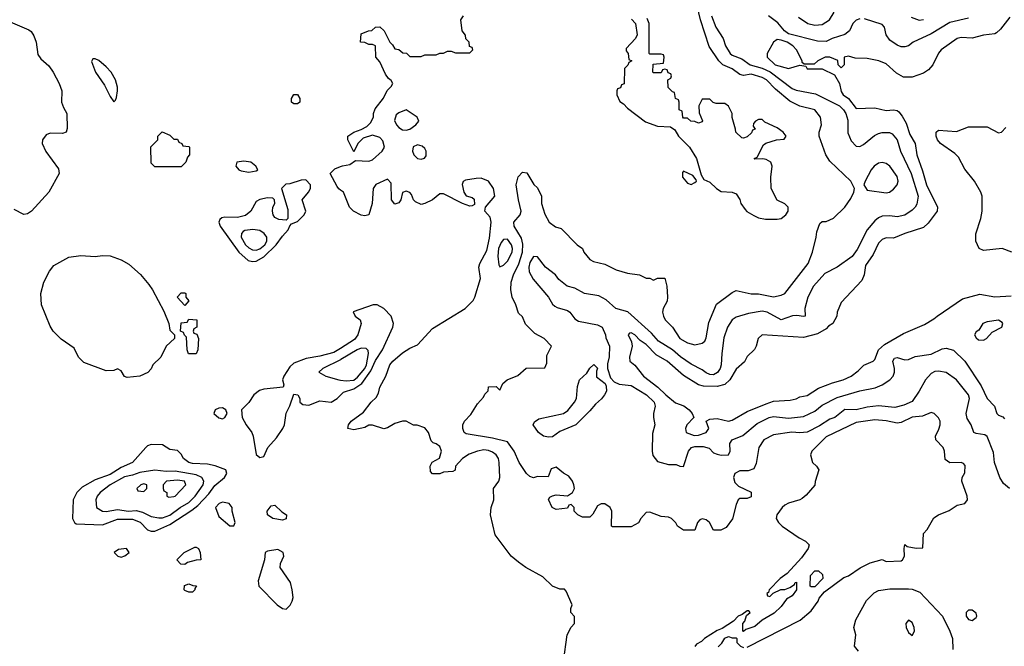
# Model space of a CAD drawing. Header units: inches. Extents: x 1793402 to 1900366, y 320852 to 470679.
# Tile 63 of 256: x 1848288 to 1853541, y 361829 to 365170. Entities that reach past the tile are written whole.
import ezdxf

# ---------------------------------------------------------------- set-up
doc = ezdxf.new("R2010")
doc.units = ezdxf.units.IN
doc.header["$MEASUREMENT"] = 0
doc.layers.add('B8346', color=7, linetype='Continuous')
doc.layers.add('B8356', color=7, linetype='Continuous')

msp = doc.modelspace()

# ---------------------------------------------------------------- linework, layer by layer
at = {"layer": 'B8346', "color": 4}
for points, elevation in [([(1848224.2, 365164.2), (1848336.7, 365116.7), (1848350, 365106.8), (1848363.9, 365083.9), (1848376.4, 365050), (1848384.2, 364984.2), (1848401.4, 364961.4), (1848444.1, 364924.1), (1848467.3, 364890), (1848498, 364830), (1848512.7, 364790), (1848511.6, 364730), (1848521.2, 364701.2), (1848540.5, 364670), (1848542, 364590), (1848536, 364570), (1848516.7, 364563.3), (1848450, 364565.1), (1848430, 364556.9), (1848410.3, 364530), (1848407.4, 364510), (1848426.9, 364466.9), (1848494.9, 364374.9), (1848498.8, 364350), (1848444, 364250), (1848350.7, 364150), (1848330, 364135.1), (1848310, 364131.6), (1848258.8, 364158.8)], 216), ([(1850000, 364261.5), (1849990, 364269), (1849981.2, 364281.2), (1849944.5, 364350), (1849970, 364374.9), (1850000, 364386.7)], 216), ([(1850000, 363417.7), (1849964.8, 363395.2), (1849890, 363375.4), (1849817.1, 363362.9), (1849750, 363338), (1849730, 363319.3), (1849697.3, 363270), (1849690.8, 363250), (1849696.9, 363223.1), (1849694, 363210), (1849590, 363200.5), (1849567.1, 363192.9), (1849537.1, 363170), (1849510, 363129), (1849471.3, 363090), (1849474.8, 363050), (1849496.3, 363010), (1849526, 362970), (1849533.7, 362950), (1849550, 362852), (1849570, 362836), (1849590, 362841), (1849612, 362890), (1849658.9, 362941.1), (1849691.6, 362990), (1849700.7, 363010), (1849710, 363072), (1849729.3, 363110.7), (1849750, 363174), (1849772, 363170), (1849782, 363150), (1849782, 363130), (1849798, 363118), (1849830, 363114.8), (1849890, 363138.8), (1849950, 363130.8), (1849982, 363150), (1850000, 363168.9)], 224), ([(1850000, 363357.3), (1849904.7, 363310), (1849884.7, 363290), (1849922, 363270), (1849991.3, 363250), (1850000, 363248.7)], 228)]:
    msp.add_lwpolyline(points, dxfattribs=dict(at, elevation=elevation))
for points, elevation in [([(1848690, 364962), (1848678, 364962), (1848672, 364948), (1848693.4, 364890), (1848740.4, 364820.4), (1848770, 364761), (1848790, 364732), (1848799, 364741), (1848804, 364756), (1848809.3, 364790.7), (1848809.2, 364810.8), (1848799.5, 364850), (1848777, 364890), (1848750, 364918), (1848710, 364952.7)], 224), ([(1849750, 364722), (1849738, 364730), (1849738, 364750), (1849750, 364771.3), (1849770.9, 364770.9), (1849782, 364750), (1849782, 364730), (1849770, 364722)], 216), ([(1849110, 364534), (1849130, 364534), (1849138, 364518), (1849154, 364510), (1849158, 364498), (1849190, 364494), (1849194, 364490), (1849194, 364450), (1849183.6, 364436.4), (1849174, 364410), (1849150, 364386), (1849010, 364386), (1848990, 364406), (1848988.4, 364491.6), (1849026, 364530), (1849026, 364550), (1849048.4, 364571.6), (1849090, 364554)], 216), ([(1849483.4, 364416.6), (1849446, 364410), (1849441, 364390), (1849458, 364370), (1849470, 364364), (1849510, 364357.3), (1849550, 364364.7), (1849558, 364370), (1849548.7, 364390), (1849522, 364410)], 224), ([(1849815.6, 364315.5), (1849790, 364315), (1849730, 364294.5), (1849707.5, 364292.5), (1849684.7, 364270), (1849718, 364158), (1849718, 364110), (1849710, 364102), (1849670, 364105.2), (1849650, 364115.3), (1849641.2, 364130), (1849637.2, 364150), (1849639, 364170), (1849648.7, 364190), (1849648, 364210), (1849638, 364218), (1849610, 364221.2), (1849570, 364212.3), (1849550, 364201.2), (1849521, 364150), (1849493.5, 364126.5), (1849450, 364116.3), (1849383.4, 364116.6), (1849367.1, 364112.9), (1849355.9, 364104.1), (1849350.6, 364090), (1849357.1, 364070), (1849456.5, 363930), (1849507.1, 363887.1), (1849530, 363880.9), (1849550, 363882.8), (1849590, 363906.3), (1849656.3, 363970), (1849690, 364016.3), (1849721.2, 364050), (1849729, 364071), (1849739, 364081), (1849770, 364094), (1849806, 364130), (1849815.1, 364150), (1849796, 364210), (1849829.6, 364250), (1849838.9, 364270), (1849839.7, 364290)], 224), ([(1849531.5, 364051.5), (1849490, 364046.6), (1849479.9, 364040.1), (1849470.7, 364030), (1849470.5, 364010), (1849493.4, 363970), (1849510, 363953.4), (1849530, 363943.1), (1849550, 363941.3), (1849570, 363948.8), (1849596.3, 363970), (1849607.3, 363990), (1849607, 364010), (1849592.7, 364030), (1849570, 364046.6)], 228), ([(1848690, 363907.3), (1848730, 363913), (1848770, 363910.5), (1848830.4, 363890.4), (1848870, 363867.3), (1848932, 363812), (1848978, 363758), (1848997.3, 363730), (1849056.3, 363616.3), (1849084.7, 363550), (1849090, 363514), (1849114, 363490), (1849114, 363470), (1849070, 363428.7), (1849041, 363370), (1848998, 363330), (1848990, 363308), (1848971.3, 363288.7), (1848930, 363268.7), (1848862, 363262), (1848847.3, 363267.3), (1848830, 363298), (1848810, 363308), (1848790, 363299), (1848750, 363297.2), (1848630, 363342.7), (1848601.2, 363370), (1848578.3, 363418.3), (1848510, 363466), (1848466, 363510), (1848450, 363535.3), (1848405.2, 363650), (1848401.2, 363710), (1848417.2, 363770), (1848447, 363830), (1848470, 363859.1), (1848550, 363904), (1848613.7, 363913.7)], 216), ([(1849170, 363646), (1849128, 363690), (1849150, 363714), (1849170, 363714), (1849174, 363710), (1849174, 363690), (1849191.1, 363671.1)], 216), ([(1849230, 363388.7), (1849189.2, 363389.2), (1849182, 363410), (1849178, 363478), (1849167.3, 363487.3), (1849162, 363502), (1849146, 363510), (1849150, 363554), (1849182, 363558), (1849190, 363574), (1849234, 363570), (1849234, 363530), (1849218, 363522), (1849214, 363510), (1849218, 363498), (1849232.7, 363492.7), (1849242, 363470), (1849238, 363410)], 216), ([(1849370, 363101.2), (1849350, 363099.3), (1849331.3, 363090), (1849324.7, 363070), (1849350, 363046.8), (1849370, 363042.8), (1849382, 363050), (1849395.3, 363070), (1849388.7, 363090)], 224), ([(1848990, 362904.5), (1848970, 362898), (1848960.7, 362890), (1848890, 362809.4), (1848830, 362782.9), (1848770, 362744.7), (1848690, 362716.2), (1848621.5, 362678.5), (1848593, 362650), (1848573, 362610), (1848570.8, 362510), (1848581, 362490), (1848590, 362482.8), (1848730, 362477.1), (1848810, 362507.4), (1848890, 362506.7), (1848930.2, 362490.2), (1848970.3, 362450.3), (1848990, 362442.4), (1849010, 362443.7), (1849090, 362479.1), (1849205.8, 362554.2), (1849239.2, 362580.8), (1849298, 362642), (1849330, 362687.3), (1849380.9, 362730), (1849393.2, 362750), (1849388.7, 362770), (1849331.4, 362791.4), (1849290, 362799.6), (1849210, 362803.6), (1849190, 362809.6), (1849162.7, 362830), (1849150, 362854), (1849130, 362874), (1849090, 362878), (1849050, 362904)], 224), ([(1849010, 362767.7), (1848930, 362756.1), (1848890, 362740.9), (1848846.8, 362733.2), (1848770.5, 362690), (1848717.3, 362650), (1848700.7, 362630), (1848694, 362610), (1848698.8, 362570), (1848730.5, 362550.5), (1848750, 362548.7), (1848810, 362558.3), (1848869.1, 362549.1), (1848910, 362553.1), (1848943.9, 362543.9), (1848990, 362522), (1849030, 362513.4), (1849050, 362513.7), (1849090, 362528.9), (1849145.1, 362570), (1849190, 362596.5), (1849225.1, 362630), (1849267.1, 362690), (1849269.7, 362710), (1849260.7, 362730), (1849230, 362743.9), (1849117.8, 362762.2), (1849070, 362760.8)], 228), ([(1849130, 362715.8), (1849072, 362710), (1849054, 362690), (1849054, 362670), (1849058, 362658), (1849074, 362650), (1849074, 362630), (1849084.7, 362624.7), (1849110, 362627.3), (1849118, 362630), (1849174, 362690), (1849168, 362710)], 232), ([(1848950, 362695.3), (1848934, 362690), (1848914, 362670), (1848918, 362658), (1848950, 362654), (1848966, 362670), (1848966, 362690)], 232), ([(1849370, 362597.2), (1849352, 362590), (1849332, 362570), (1849350, 362522), (1849410, 362471.3), (1849430, 362472), (1849437.2, 362490), (1849422, 362550), (1849422, 362570), (1849406, 362590)], 224), ([(1849690, 362502), (1849638, 362510), (1849609.5, 362529.5), (1849609, 362550), (1849630, 362578), (1849650, 362582), (1849686.8, 362546.8), (1849711.3, 362530), (1849710, 362508)], 216), ([(1848858, 362350), (1848815.3, 362344.7), (1848792, 362330), (1848812, 362310), (1848830, 362304), (1848850, 362311), (1848872.7, 362330)], 224), ([(1849170, 362266), (1849147.3, 362267.3), (1849126, 362290), (1849166, 362330), (1849223.1, 362356.9), (1849230, 362358), (1849242, 362350), (1849251, 362330), (1849254, 362290), (1849230, 362288.7), (1849183.6, 362276.4)], 216), ([(1849665.6, 362345.6), (1849610, 362337.2), (1849598, 362330), (1849594.8, 362290), (1849561.1, 362178.9), (1849564.6, 362150), (1849661.6, 362050), (1849690, 362030.5), (1849710, 362027.7), (1849731.7, 362048.3), (1849742.7, 362070), (1849746.6, 362090), (1849742.7, 362130), (1849732.7, 362170), (1849677.2, 362250), (1849679.3, 362270), (1849697.2, 362310), (1849693.2, 362330)], 224), ([(1849190, 362118), (1849170, 362126), (1849166, 362130), (1849167.3, 362152.7), (1849190, 362162), (1849212.7, 362152.7), (1849231.1, 362151.1), (1849222, 362138), (1849222, 362130), (1849210, 362118)], 216)]:
    msp.add_lwpolyline(points, close=True, dxfattribs=dict(at, elevation=elevation))
at = {"layer": 'B8356', "color": 4}
for points, elevation in [([(1853569, 362670), (1853537.5, 362697.5), (1853517.2, 362730), (1853489.5, 362809.5), (1853483.3, 362863.3), (1853450, 362948.7), (1853436.6, 362956.6), (1853390, 362963.7), (1853379, 362970), (1853364, 363010), (1853343.7, 363043.7), (1853338, 363070), (1853355.1, 363150), (1853349.4, 363170), (1853286, 363250), (1853230, 363289.4), (1853190, 363296.2), (1853170, 363294), (1853150, 363283.7), (1853120.7, 363250), (1853087.3, 363190), (1853050, 363135.3), (1853005.2, 363114.8), (1852957.5, 363102.5), (1852870, 363111.8), (1852810, 363105.1), (1852750.3, 363089.7), (1852690, 363092.3), (1852636, 363050), (1852610, 363039.5), (1852555.6, 363004.4), (1852490, 362971.6), (1852450, 362966.6), (1852408.3, 362971.7), (1852310, 362957), (1852258, 362930), (1852230.8, 362890), (1852216.9, 362803.1), (1852205.4, 362774.6), (1852174.8, 362765.2), (1852130, 362764.5), (1852102.8, 362750), (1852095.5, 362730), (1852103.1, 362703.1), (1852123, 362683), (1852191, 362651), (1852190, 362626), (1852170, 362618), (1852130, 362618), (1852122, 362610), (1852110, 362586), (1852090.9, 362509.1), (1852057.3, 362462.7), (1852029, 362449), (1851990, 362448), (1851968.7, 362490), (1851950, 362504), (1851930, 362509), (1851916, 362504), (1851904.7, 362490), (1851890, 362448.7), (1851829.2, 362449.2), (1851798, 362470), (1851788.4, 362488.4), (1851766, 362510), (1851750, 362518), (1851710, 362522), (1851650, 362544), (1851630, 362542), (1851602, 362510), (1851590, 362488), (1851550, 362466), (1851450, 362466), (1851446, 362470), (1851448, 362550), (1851438, 362570), (1851410, 362588.7), (1851390, 362588.7), (1851370, 362578), (1851345.4, 362534.6), (1851330, 362518), (1851290, 362518), (1851266, 362530), (1851246, 362550), (1851246, 362570), (1851230, 362586), (1851218, 362582), (1851210, 362566), (1851150, 362558), (1851128, 362570), (1851108.9, 362611.1), (1851116.4, 362623.6), (1851130, 362631.3), (1851150, 362636), (1851210, 362631.3), (1851238, 362650), (1851248, 362670), (1851244, 362690), (1851237.2, 362710), (1851217.2, 362737.2), (1851190, 362752), (1851150, 362783.6), (1851124, 362776), (1851106.8, 362733.2), (1851050, 362734), (1851030, 362727), (1851010, 362735.1), (1850992.7, 362750), (1850952.3, 362810), (1850926, 362870), (1850890, 362919), (1850810, 362939.5), (1850670, 362961.2), (1850659, 362970), (1850652.7, 362990), (1850652.7, 363010), (1850661.2, 363030), (1850694.2, 363065.8), (1850730, 363122), (1850763.1, 363156.9), (1850770, 363174), (1850788, 363192), (1850790, 363212), (1850830, 363214), (1850850, 363194), (1850866, 363230), (1850888.7, 363250), (1850946.3, 363273.7), (1850990, 363312), (1851090, 363314), (1851100.4, 363339.6), (1851100.4, 363379.6), (1851126, 363430), (1851086, 363470), (1851036.4, 363496.4), (1850987.3, 363547.3), (1850970, 363586), (1850950, 363606), (1850935.3, 363650), (1850915.3, 363690), (1850909, 363730), (1850909.4, 363770), (1850922, 363810), (1850951.7, 363868.3), (1850971.2, 363931.2), (1850973, 363973), (1850965.3, 364005.3), (1850926, 364070), (1850924.5, 364090), (1850958, 364130), (1850963.7, 364150), (1850949.3, 364209.3), (1850937.2, 364290), (1850947.2, 364332.8), (1850970, 364358), (1850994.4, 364354.4), (1851031.6, 364291.6), (1851050, 364274), (1851071.3, 364230), (1851071.3, 364190), (1851090, 364134), (1851112, 364090), (1851146.4, 364066.4), (1851176.9, 364056.9), (1851262, 363970), (1851290.8, 363950.8), (1851298, 363930), (1851330, 363891.3), (1851350, 363881), (1851410, 363866), (1851470, 363836), (1851530, 363818), (1851594, 363810), (1851630, 363792), (1851650, 363792), (1851670, 363782), (1851690, 363792), (1851730, 363792), (1851741, 363750), (1851744.7, 363690), (1851742, 363670), (1851721, 363630), (1851718, 363610), (1851722, 363590), (1851732, 363570), (1851770.9, 363530.9), (1851810, 363471), (1851850, 363446.8), (1851890, 363436), (1851930, 363444.7), (1851943.1, 363456.9), (1851950, 363474), (1851964.1, 363555.9), (1852006.3, 363653.7), (1852090, 363716), (1852110, 363726), (1852190, 363707.7), (1852230, 363707.7), (1852310, 363693), (1852350, 363700.5), (1852370, 363710.6), (1852494, 363870), (1852518, 363930), (1852538, 364010), (1852540.9, 364039.1), (1852556.4, 364083.6), (1852570, 364094), (1852590, 364094), (1852630, 364112), (1852690, 364171.3), (1852722.5, 364217.5), (1852739, 364250), (1852742, 364270), (1852722, 364310), (1852610, 364415.3), (1852589.2, 364450), (1852554, 364550), (1852554, 364570), (1852565.2, 364610), (1852561.2, 364650), (1852530, 364689), (1852450, 364709.4), (1852396.6, 364736.6), (1852320.1, 364800.1), (1852271.6, 364850), (1852250, 364862.6), (1852190, 364879.1), (1852150, 364873.3), (1852130, 364877.6), (1852090, 364908), (1852039.5, 364930), (1852018.7, 364950), (1851967.3, 365027.3), (1851919.8, 365170), (1851890.9, 365290)], 212), ([(1850000, 364386.7), (1850010, 364390.7), (1850050, 364398), (1850080.4, 364419.6), (1850150, 364416), (1850170, 364422.8), (1850222.7, 364470), (1850235.1, 364490), (1850224.8, 364524.8), (1850210, 364541.2), (1850170, 364554), (1850120.7, 364539.3), (1850091.3, 364510), (1850070, 364466), (1850038, 364530), (1850038, 364550), (1850070, 364571.3), (1850110, 364584.7), (1850139.3, 364600.7), (1850159.3, 364620.7), (1850175.3, 364650), (1850175.3, 364670), (1850184.7, 364695.3), (1850228.9, 364751.1), (1850248, 364792), (1850270, 364814), (1850278, 364830), (1850270, 364846), (1850256.4, 364856.4), (1850240.2, 364880.2), (1850210, 364946), (1850188, 364970), (1850186, 365030), (1850170, 365038), (1850150, 365038), (1850130, 365048), (1850106, 365050), (1850110, 365094), (1850148.4, 365111.6), (1850167.3, 365112.7), (1850186, 365130), (1850210, 365132), (1850232, 365110), (1850262, 365050), (1850276.9, 365036.9), (1850290, 365014), (1850311.3, 365011.3), (1850332.7, 364992.7), (1850351.6, 364991.6), (1850370, 364974), (1850430, 364974), (1850450, 364982), (1850510, 364982), (1850530, 364992), (1850550, 364992), (1850570, 365002), (1850590, 365002), (1850612.7, 364992.7), (1850690, 364994), (1850706, 365010), (1850702, 365022), (1850687.3, 365027.3), (1850686, 365050), (1850668.4, 365068.4), (1850667.3, 365087.3), (1850648, 365110), (1850642, 365170), (1850655.3, 365190)], 216), ([(1851979, 365190), (1852002.7, 365130), (1852041.2, 365070), (1852053.2, 365030), (1852079.3, 364990), (1852090, 364980.9), (1852141, 364961), (1852186, 364930), (1852250, 364911), (1852291.3, 364891.3), (1852410, 364803.5), (1852430, 364794.3), (1852534.3, 364774.3), (1852660.9, 364710), (1852682.9, 364690), (1852695.8, 364670), (1852705.6, 364634.4), (1852706.8, 364566.8), (1852724.1, 364524.1), (1852750, 364495.3), (1852770, 364494), (1852790, 364504), (1852848.1, 364551.9), (1852870, 364562.7), (1852890, 364569.3), (1852929.2, 364569.2), (1852942, 364562), (1852969.4, 364529.4), (1852987.6, 364470), (1853043.5, 364350), (1853080.7, 364230), (1853074.2, 364185.8), (1853066, 364170), (1853050, 364154), (1853010, 364128.5), (1852970, 364119.5), (1852930, 364124.4), (1852890, 364122), (1852870, 364114), (1852850, 364097.3), (1852809.7, 364050.3), (1852755.4, 363944.6), (1852730, 363906.8), (1852649.3, 363850.7), (1852583.2, 363816.8), (1852522.7, 363750), (1852492.7, 363690), (1852477.2, 363630), (1852478, 363590), (1852470, 363586.8), (1852433.7, 363593.7), (1852410.6, 363590.6), (1852350, 363570.6), (1852276, 363610), (1852250, 363615.8), (1852175.9, 363604.1), (1852110, 363584), (1852090, 363570.7), (1852063.7, 363530), (1852045.3, 363474.7), (1852033.3, 363390), (1852031.3, 363330), (1852025.6, 363310), (1852011, 363289), (1851990, 363277), (1851970, 363278), (1851950, 363287.2), (1851930, 363302.4), (1851870, 363334), (1851812.7, 363372.7), (1851770, 363410.4), (1851695.3, 363455.3), (1851658, 363498), (1851532.7, 363612.7), (1851467.7, 363630), (1851417.3, 363677.3), (1851378, 363698), (1851302, 363710), (1851250, 363739.1), (1851208.9, 363748.9), (1851165.1, 363785.1), (1851147.3, 363810), (1851094, 363850), (1851050, 363906), (1851030, 363906.8), (1851010, 363876), (1851004.7, 363850), (1851005.6, 363825.6), (1851026.7, 363786.7), (1851109.3, 363690), (1851130, 363654), (1851142.5, 363642.5), (1851154.8, 363634.8), (1851210, 363619.6), (1851223.7, 363610), (1851250, 363576), (1851270, 363562.7), (1851370, 363542.7), (1851396, 363530), (1851413.2, 363490), (1851414.6, 363474.6), (1851435.3, 363430), (1851433.2, 363373.2), (1851424, 363336), (1851424, 363310), (1851440.1, 363260.1), (1851459.3, 363239.3), (1851486.6, 363226.6), (1851550, 363219.5), (1851632.3, 363170), (1851672.7, 363130), (1851679, 363110), (1851669, 363070), (1851669, 363050), (1851677.2, 363010), (1851664.7, 362964.7), (1851662.7, 362870), (1851666.6, 362846.6), (1851690, 362815.3), (1851750, 362799), (1851790, 362799), (1851810, 362789), (1851830, 362788), (1851856.4, 362870), (1851871.5, 362888.5), (1851890, 362894.7), (1851934.1, 362894.1), (1851966.3, 362886.3), (1851990, 362861.2), (1852010, 362854), (1852030, 362849), (1852070, 362849.3), (1852078, 362870), (1852077.1, 362910), (1852090, 362929.3), (1852146.6, 362953.4), (1852222.6, 363017.4), (1852286, 363050), (1852310, 363053.6), (1852390, 363046.3), (1852470, 363054.5), (1852530, 363082.9), (1852570, 363115.1), (1852650, 363156.3), (1852770, 363191.6), (1852852.1, 363207.9), (1852890, 363223.7), (1852931, 363250), (1852947.3, 363270), (1852954.8, 363290), (1852954.8, 363310), (1852945.5, 363350), (1852955.3, 363364.7), (1852970, 363369), (1853010, 363357.2), (1853030, 363359), (1853065.4, 363374.6), (1853150, 363386), (1853210, 363415.1), (1853230, 363419.3), (1853270, 363409), (1853330, 363349), (1853417.2, 363217.2), (1853449.6, 363149.6), (1853488.7, 363110), (1853502, 363070), (1853510, 363062), (1853532.7, 363052.7), (1853541.2, 363041.2)], 208), ([(1851552.7, 365172.7), (1851574, 365150), (1851582, 365090), (1851574, 365070), (1851523.6, 365016.4), (1851523.6, 365003.6), (1851534, 364990), (1851538, 364958), (1851554, 364950), (1851538, 364942), (1851532.7, 364927.3), (1851514, 364910), (1851512.7, 364827.3), (1851498, 364822), (1851492.7, 364807.3), (1851478, 364802), (1851474, 364790), (1851474, 364770), (1851490, 364734), (1851510, 364722), (1851530, 364698), (1851626.4, 364626.4), (1851690, 364602), (1851759.6, 364599.6), (1851783.6, 364583.6), (1851802, 364550), (1851862, 364490), (1851898, 364430), (1851923.6, 364343.6), (1851938, 364318), (1851970, 364304.7), (1852004.7, 364270), (1852030, 364254.8), (1852090, 364251.3), (1852110, 364242), (1852130.7, 364210.7), (1852136, 364190), (1852158, 364158), (1852167.5, 364147.5), (1852205.5, 364125.5), (1852230, 364114), (1852267.1, 364107.1), (1852330, 364106), (1852350, 364111), (1852375.3, 364130), (1852388, 364150), (1852388, 364170), (1852370, 364188), (1852330, 364208), (1852298, 364270), (1852295.3, 364330), (1852302, 364390), (1852295.3, 364410), (1852270, 364424), (1852252, 364428), (1852210, 364426), (1852206, 364430), (1852222, 364438), (1852256.4, 364503.6), (1852268.4, 364511.6), (1852326, 364530), (1852367.3, 364532.7), (1852378, 364550), (1852362, 364570), (1852330, 364593.2), (1852264, 364624), (1852250, 364638), (1852230, 364638), (1852214, 364630), (1852203.6, 364616.4), (1852202, 364602), (1852212.7, 364587.3), (1852198, 364582), (1852192.7, 364567.3), (1852170, 364546), (1852150, 364538), (1852140.4, 364540.4), (1852108, 364570), (1852107.3, 364587.3), (1852089.2, 364649.2), (1852089, 364670), (1852070, 364708.7), (1852050, 364724), (1852004, 364724), (1851988.4, 364728.4), (1851970, 364746), (1851930, 364746), (1851912, 364710), (1851912.7, 364672.7), (1851931.6, 364631.6), (1851930, 364626), (1851910, 364618), (1851890, 364628), (1851868.4, 364628.4), (1851850, 364646), (1851830, 364646), (1851826, 364650), (1851822, 364682), (1851806, 364690), (1851806, 364730), (1851802, 364742), (1851786, 364750), (1851782, 364782), (1851770, 364786), (1851748.4, 364808.4), (1851746, 364850), (1851762, 364858), (1851766, 364870), (1851762, 364882), (1851747.3, 364887.3), (1851742, 364902), (1851730, 364906), (1851718, 364902), (1851710, 364886), (1851670, 364886), (1851666, 364890), (1851667.3, 364932.7), (1851722, 364938), (1851726, 364970), (1851722, 364982), (1851710, 364986), (1851650, 364986), (1851646, 364990), (1851646, 365150), (1851636.4, 365176.4)], 216), ([(1853570, 365182.8), (1853521, 365119), (1853500.1, 365099.9), (1853490, 365094), (1853430, 365086.8), (1853370, 365071), (1853310, 365074.8), (1853288.7, 365070), (1853204, 365010), (1853190, 364991.3), (1853159.3, 364930), (1853137.2, 364902.8), (1853110, 364884.9), (1853050, 364863), (1853003.8, 364863.8), (1852965.5, 364885.5), (1852910, 364934), (1852872, 364950), (1852810, 364964), (1852744.7, 364964.7), (1852710, 364976), (1852686, 364970), (1852686, 364930), (1852670, 364914), (1852654, 364930), (1852652.7, 364952.7), (1852610.7, 364970.7), (1852586, 364970), (1852546, 364950), (1852527.3, 364932.7), (1852472.7, 364932.7), (1852462, 364942), (1852462, 364950), (1852433, 365010), (1852412.7, 365030), (1852382, 365050), (1852350, 365061.3), (1852330, 365064), (1852309.2, 365050.8), (1852275.3, 364990), (1852275.3, 364970), (1852319, 364930), (1852390, 364909.4), (1852450, 364928), (1852482, 364922), (1852490, 364908.7), (1852570, 364908.7), (1852635.3, 364875.3), (1852662, 364830), (1852670, 364788), (1852682, 364770), (1852709.7, 364749.6), (1852750, 364697.2), (1852850, 364700.9), (1852910, 364685.2), (1852950, 364689.2), (1852970, 364685.2), (1852978, 364678), (1852996.3, 364656.3), (1853018.2, 364618.2), (1853037.4, 364557.4), (1853065.6, 364510), (1853073.6, 364450), (1853104.9, 364364.9), (1853125.1, 364290), (1853185.1, 364170), (1853182, 364150), (1853135.2, 364084.8), (1853110, 364062), (1853009.5, 364030.5), (1852950, 364006), (1852910, 364006.8), (1852890, 363998.8), (1852870, 363978.8), (1852841.2, 363918.8), (1852801, 363859), (1852794, 363810), (1852781.3, 363778.7), (1852670, 363662), (1852648.7, 363610), (1852648, 363590), (1852626, 363550), (1852603.1, 363536.9), (1852590, 363522), (1852544.7, 363495.3), (1852470, 363476), (1852249.3, 363490.7), (1852228, 363470), (1852218, 363430), (1852208.4, 363411.6), (1852170, 363374), (1852154.6, 363345.4), (1852110, 363306), (1852077, 363250), (1852050, 363224.9), (1852010, 363214.9), (1851935.5, 363215.5), (1851910, 363224), (1851830, 363272.7), (1851742, 363350), (1851683.9, 363383.9), (1851630, 363438.4), (1851599, 363459), (1851570, 363490.4), (1851550, 363500.7), (1851540.9, 363499.1), (1851534, 363490), (1851552, 363452), (1851556.2, 363430), (1851540.9, 363370), (1851544, 363350), (1851570, 363329), (1851616, 363270), (1851692.7, 363210), (1851735.1, 363170), (1851787.5, 363127.5), (1851830.9, 363110.9), (1851859.5, 363090), (1851876, 363070), (1851884, 363050), (1851846.6, 363010), (1851839.5, 362990), (1851843.7, 362970), (1851887.1, 362952.9), (1851910, 362954.5), (1851950.6, 362970), (1851964, 362990), (1851951, 363030), (1851970, 363040.9), (1852010, 363044.5), (1852070, 363029.3), (1852090, 363034.5), (1852170, 363080.5), (1852270, 363121.6), (1852310, 363136), (1852398, 363142), (1852430, 363149.2), (1852450, 363159), (1852490, 363166), (1852550, 363205.2), (1852625.2, 363234.8), (1852682, 363250), (1852724.7, 363270), (1852762, 363298), (1852791.1, 363328.9), (1852842, 363350), (1852850, 363358), (1852870.6, 363409.4), (1852901.4, 363438.6), (1853003.5, 363496.5), (1853115.3, 363544.7), (1853165.4, 363574.6), (1853182, 363590), (1853318.5, 363681.5), (1853410, 363706), (1853490, 363692.3), (1853577.5, 363697.5)], 204), ([(1852770, 365174), (1852750, 365166.8), (1852733.2, 365150), (1852716, 365110), (1852690, 365090.6), (1852622, 365070), (1852590, 365054), (1852544.5, 365055.5), (1852390, 365094.6), (1852368.4, 365110), (1852333.4, 365153.4), (1852282.8, 365190)], 208), ([(1852442.8, 365182.8), (1852492, 365150), (1852530, 365140.7), (1852570, 365144.9), (1852609, 365170), (1852633.2, 365210)], 212), ([(1853350, 365178.3), (1853250, 365155.8), (1853150, 365095.5), (1853055.3, 365050), (1853030, 365031), (1853010, 365026), (1852990, 365026), (1852970, 365034), (1852930, 365060.7), (1852910.7, 365090), (1852901, 365130), (1852890, 365144.7), (1852794.4, 365174.4)], 208), ([(1853044.4, 365184.4), (1853087.2, 365167.2), (1853110, 365170.3)], 212), ([(1853582, 363930), (1853530, 363949.4), (1853430, 363939), (1853406, 363950), (1853388.9, 363988.9), (1853388.9, 364028.9), (1853416, 364110), (1853422.7, 364150), (1853422.7, 364230), (1853416, 364250), (1853382.7, 364310), (1853330, 364373.2), (1853297.3, 364437.3), (1853277.3, 364457.3), (1853201.2, 364510), (1853184.5, 364530), (1853178, 364550), (1853177.2, 364570), (1853190, 364580.7), (1853286.6, 364573.4), (1853350, 364598.8), (1853450, 364598.8), (1853510, 364567.7), (1853526, 364570), (1853550, 364596)], 196), ([(1851190, 361748), (1851208.7, 361890), (1851230, 361932), (1851248, 361950), (1851247.3, 361987.3), (1851228.7, 362010), (1851228.7, 362030), (1851235.3, 362050), (1851203.1, 362123.1), (1851194.6, 362134.6), (1851170, 362134), (1851130, 362149.2), (1851078.9, 362198.9), (1850988.7, 362250), (1850950, 362277.2), (1850909.3, 362310), (1850824.4, 362424.4), (1850799.3, 362530), (1850803.7, 362570), (1850818, 362610), (1850815.3, 362670), (1850845.2, 362710), (1850849.3, 362730), (1850846.6, 362810), (1850842, 362830), (1850829.4, 362850), (1850810, 362865.1), (1850790, 362873), (1850763.9, 362876.1), (1850731.3, 362870), (1850686.7, 362853.3), (1850651.3, 362830), (1850614, 362790), (1850611.6, 362768.4), (1850599.6, 362760.4), (1850550, 362758), (1850530, 362748.7), (1850490, 362748.7), (1850480.4, 362760.4), (1850478, 362790), (1850488.9, 362811.1), (1850528.4, 362831.6), (1850539, 362870), (1850530, 362894), (1850510, 362909), (1850493.6, 362913.6), (1850484, 362924), (1850468.7, 362970), (1850450, 362994), (1850408.4, 363008.4), (1850390, 363008.7), (1850350, 363028.7), (1850330, 363029), (1850290, 363017.2), (1850250, 362994), (1850230.9, 362989.1), (1850170, 363008), (1850150, 363008), (1850130, 362995.3), (1850070, 362983.7), (1850038, 362990), (1850042.7, 363010), (1850056, 363030), (1850122.8, 363077.2), (1850163.7, 363130), (1850190, 363156), (1850201.6, 363178.4), (1850210, 363210.8), (1850241.6, 363270), (1850263.6, 363330), (1850279.5, 363350), (1850330, 363394), (1850370, 363418.8), (1850410, 363436), (1850490, 363523), (1850665.2, 363630), (1850707.7, 363672.3), (1850717, 363690), (1850747, 363790), (1850738, 363850), (1850743.7, 363870), (1850780.1, 363939.9), (1850794.8, 364005.2), (1850803.7, 364090), (1850797.6, 364117.6), (1850769, 364150), (1850772.7, 364170), (1850822.9, 364230), (1850816.3, 364270), (1850790, 364309.4), (1850750, 364324.5), (1850724.1, 364324.1), (1850666.2, 364313.8), (1850653.4, 364306.6), (1850648, 364292), (1850657.1, 364250), (1850670, 364230.7), (1850702.8, 364222.8), (1850712.7, 364212.7), (1850714.4, 364185.6), (1850702, 364178), (1850690, 364176.2), (1850650, 364189.7), (1850550, 364242), (1850530, 364242), (1850490.6, 364210), (1850450.2, 364189.8), (1850430, 364185.4), (1850399.7, 364199.7), (1850389.2, 364210), (1850378.9, 364238.9), (1850370, 364249), (1850350, 364256), (1850330, 364248), (1850320.7, 364210), (1850310, 364194), (1850290, 364186.6), (1850272.3, 364210), (1850270, 364298), (1850250, 364319), (1850188.5, 364291.5), (1850173.4, 364270), (1850168, 364190), (1850150, 364129.5), (1850130, 364123.6), (1850110, 364127.8), (1850069.3, 364150), (1850047, 364170), (1850015.3, 364250), (1850000, 364261.5)], 216), ([(1850000, 363168.9), (1850015.1, 363184.9), (1850070, 363202.3), (1850113.3, 363230), (1850161.9, 363298.1), (1850186.6, 363353.4), (1850224.4, 363410), (1850279.5, 363530), (1850282.9, 363550), (1850269.6, 363590), (1850230, 363629.5), (1850195.3, 363650), (1850174, 363650), (1850068, 363612), (1850078, 363590), (1850104.7, 363570), (1850110.7, 363550), (1850092.7, 363490), (1850074.5, 363465.5), (1850000, 363417.7)], 224), ([(1850000, 363248.7), (1850030, 363244), (1850070, 363249), (1850090, 363263.7), (1850129.7, 363310), (1850138.5, 363330), (1850149.5, 363389.5), (1850146.8, 363406.8), (1850137.2, 363417.2), (1850110, 363418), (1850087.7, 363410), (1850001.8, 363358.2), (1850000, 363357.3)], 228), ([(1852170, 361824.7), (1852452.3, 361967.7), (1852510, 362018), (1852548.7, 362070), (1852554, 362086), (1852581.2, 362118.8), (1852684, 362196), (1852710, 362204.7), (1852772.5, 362247.5), (1852825.6, 362274.4), (1852890, 362292), (1852910, 362282), (1852990, 362284.7), (1852998, 362290), (1853008, 362310), (1853006, 362350), (1853010, 362372), (1853022, 362362), (1853070, 362352), (1853106, 362354), (1853109.2, 362430.8), (1853130, 362452), (1853165.6, 362514.4), (1853189.1, 362530.9), (1853246.3, 362553.7), (1853290, 362581), (1853330, 362591.3), (1853344, 362610), (1853342.7, 362630), (1853314, 362710), (1853315.3, 362730), (1853330, 362754), (1853332.7, 362792.7), (1853323.1, 362803.1), (1853310, 362808.7), (1853250, 362808), (1853224.7, 362824.7), (1853221.2, 362870), (1853214, 362890), (1853175.3, 362930), (1853174, 362950), (1853192.5, 362987.5), (1853199, 363010), (1853199, 363030), (1853190, 363048), (1853166, 363070), (1853150, 363075.3), (1853104, 363056), (1853050, 363051.1), (1852990, 363023), (1852970, 363019.7), (1852910, 363031.6), (1852850, 363036.3), (1852750, 363021.6), (1852590, 362946), (1852514, 362870), (1852506.8, 362850), (1852518, 362810), (1852538.8, 362790), (1852551, 362770), (1852531.6, 362708.4), (1852530.9, 362689.1), (1852484.5, 362635.5), (1852462.5, 362617.5), (1852450, 362609.4), (1852390, 362592.7), (1852370, 362581.2), (1852356, 362570), (1852326.8, 362530), (1852324, 362510), (1852336.3, 362490), (1852356.3, 362470), (1852446.9, 362406.9), (1852481, 362390), (1852499.1, 362370), (1852494.8, 362350), (1852458.4, 362301.6), (1852382.5, 362217.5), (1852346, 362190), (1852286, 362130), (1852283.6, 362116.4), (1852274, 362110), (1852278, 362098), (1852290, 362094), (1852308, 362112), (1852348.7, 362131.3), (1852370, 362132), (1852396.4, 362143.6), (1852422, 362158), (1852426, 362170), (1852431.6, 362171.6), (1852432, 362130), (1852410, 362098), (1852379.8, 362080.2), (1852350, 362042), (1852313.7, 362006.3), (1852250, 361968.7), (1852210, 361935.3), (1852162, 361918), (1852150, 361908), (1852146, 361910), (1852146, 361950), (1852156.4, 361963.6), (1852166, 361994), (1852186, 362010), (1852178, 362018), (1852170, 362018), (1852142, 361998), (1852122, 361990), (1852096, 361964), (1852036, 361924), (1852010, 361913.2), (1851942, 361870), (1851925.4, 361854.6), (1851899.6, 361840.4), (1851890, 361828)], 216), ([(1852762.7, 361802.7), (1852742, 361830), (1852748.7, 361890), (1852739, 361930), (1852749, 361970), (1852806.3, 362073.7), (1852846.3, 362113.7), (1852870, 362126), (1852930, 362136.3), (1853030, 362136.3), (1853050, 362134), (1853090, 362117.3), (1853210.6, 361990), (1853250.7, 361910), (1853264, 361870), (1853267.1, 361812.9)], 212), ([(1852014, 361826), (1852034.6, 361845.4), (1852050, 361872), (1852070, 361882), (1852090, 361874), (1852110, 361874), (1852114, 361870), (1852114, 361850), (1852134, 361830), (1852150, 361822)], 216)]:
    msp.add_lwpolyline(points, dxfattribs=dict(at, elevation=elevation))
for points, elevation in [([(1850350, 364688.7), (1850310, 364674), (1850297.3, 364662.7), (1850287.5, 364632.5), (1850298.8, 364610), (1850310, 364596), (1850330, 364582.8), (1850350, 364581), (1850370, 364586), (1850402, 364610), (1850418, 364630), (1850408, 364650)], 216), ([(1850410, 364502.7), (1850387.5, 364492.5), (1850384, 364470), (1850390.6, 364450), (1850399.9, 364439.9), (1850410, 364430.6), (1850430, 364426), (1850447.3, 364432.7), (1850455.8, 364444.2), (1850457, 364470), (1850450, 364484), (1850435.9, 364495.9)], 216), ([(1852890, 364409.2), (1852870, 364405.2), (1852846.8, 364390), (1852830.8, 364370), (1852798, 364310), (1852792, 364290), (1852810, 364262), (1852910, 364247.3), (1852929.3, 364250.7), (1852950, 364266), (1852969.2, 364290), (1852975.1, 364310), (1852970, 364334), (1852930, 364389), (1852910, 364404)], 212), ([(1851830, 364362), (1851824, 364356), (1851824, 364330), (1851850, 364298.8), (1851870, 364291.3), (1851890, 364302), (1851898, 364310), (1851896.4, 364316.4), (1851879.3, 364339.3)], 216), ([(1850890, 363999.3), (1850870, 363999), (1850857.1, 363982.9), (1850843, 363950), (1850839.1, 363910), (1850844, 363864), (1850850, 363852), (1850870, 363861), (1850890, 363882.8), (1850916.3, 363930), (1850918, 363950), (1850911.3, 363970)], 216), ([(1853510, 363568), (1853450, 363559), (1853426, 363550), (1853404.7, 363515.3), (1853390, 363506), (1853382, 363490), (1853390, 363474), (1853403.6, 363463.6), (1853430, 363462), (1853446, 363470), (1853476.4, 363503.6), (1853528, 363530), (1853534, 363550), (1853530, 363555.3)], 208), ([(1851110, 362943.7), (1851082, 362950), (1851055.3, 362970), (1851028, 363010), (1851034.6, 363025.4), (1851058, 363042), (1851189.4, 363070.6), (1851212.9, 363087.1), (1851248.7, 363130), (1851258, 363150), (1851264.7, 363215.3), (1851275.3, 363250), (1851314, 363286), (1851330, 363312), (1851352, 363332), (1851371.3, 363311.3), (1851364.7, 363295.3), (1851366, 363266), (1851410.8, 363230.8), (1851416.8, 363216.8), (1851418.8, 363190), (1851408, 363170), (1851392.2, 363147.8), (1851359.9, 363120.1), (1851330, 363084), (1851256, 363010), (1851170, 362974), (1851130, 362946)], 208), ([(1852510, 362146), (1852506, 362150), (1852507.3, 362207.3), (1852530, 362231.3), (1852550, 362232), (1852571.6, 362211.6), (1852572, 362190), (1852530, 362146)], 216), ([(1853370, 362022), (1853350, 362022), (1853338, 362010), (1853338, 361990), (1853350, 361972), (1853370, 361966), (1853390, 361982), (1853394, 361990), (1853390, 362006)], 216), ([(1853030, 361969), (1853014.8, 361950), (1853017.3, 361930), (1853030, 361902.8), (1853050, 361887.3), (1853061.2, 361910), (1853060.9, 361930), (1853050, 361955.3)], 212)]:
    msp.add_lwpolyline(points, close=True, dxfattribs=dict(at, elevation=elevation))

doc.saveas('drawing.dxf')
